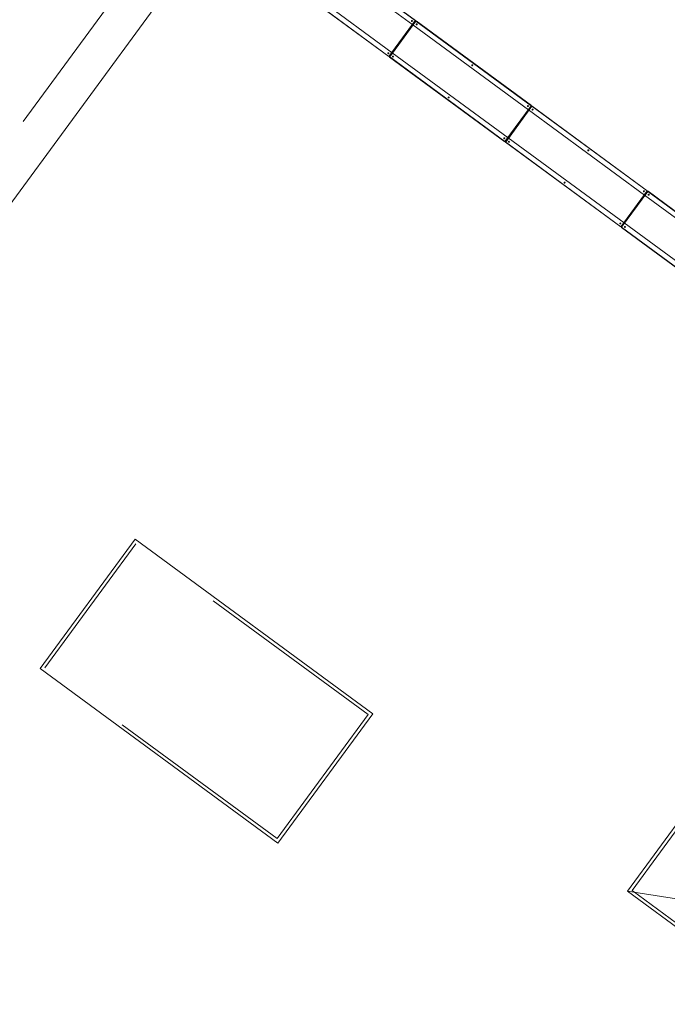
# Model space of a CAD drawing. Header units: metres. Extents: x 135583 to 135939, y 457896 to 458258.
# Tile 162 of 256: x 135763 to 135770, y 457911 to 457921. Entities that reach past the tile are written whole.
import ezdxf

# ---------------------------------------------------------------- set-up
doc = ezdxf.new("R2010")
doc.units = ezdxf.units.M
doc.linetypes.add('Hidden', pattern=[4, 2, -2])
doc.layers.add('NIEUWE INSTALLATIE', color=250, linetype='Continuous', lineweight=0)

msp = doc.modelspace()

# ---------------------------------------------------------------- linework, layer by layer
at = {"layer": 'NIEUWE INSTALLATIE'}
for p, q in [((135767.418, 457925.099), (135758.981, 457913.615)), ((135767.418, 457925.099), (135758.981, 457913.615)), ((135767.239, 457921.027), (135766.04, 457921.908)), ((135767.241, 457921.03), (135766.042, 457921.911)), ((135766.005, 457921.87), (135767.213, 457920.984)), ((135765.764, 457921.534), (135766.964, 457920.653)), ((135766.966, 457920.655), (135765.766, 457921.536)), ((135766.999, 457920.693), (135765.792, 457921.58)), ((135767.239, 457921.027), (135766.966, 457920.655)), ((135767.247, 457921.022), (135766.973, 457920.649)), ((135766.974, 457920.649), (135767.247, 457921.021)), ((135767.215, 457920.978), (135767.207, 457920.984)), ((135767.215, 457920.978), (135767.207, 457920.984)), ((135767.213, 457920.984), (135768.42, 457920.097)), ((135767.241, 457921.022), (135767.216, 457920.988)), ((135767.241, 457921.022), (135767.216, 457920.988)), ((135767.248, 457921.025), (135767.247, 457921.023)), ((135768.446, 457920.14), (135767.247, 457921.021)), ((135767.249, 457921.024), (135767.248, 457921.025)), ((135768.448, 457920.143), (135767.249, 457921.024)), ((135767.147, 457920.885), (135767.139, 457920.891)), ((135767.147, 457920.885), (135767.139, 457920.891)), ((135767.163, 457920.908), (135767.155, 457920.914)), ((135767.164, 457920.908), (135767.156, 457920.914)), ((135767.179, 457920.929), (135767.171, 457920.935)), ((135767.179, 457920.928), (135767.171, 457920.934)), ((135767.192, 457920.946), (135767.184, 457920.952)), ((135767.192, 457920.947), (135767.184, 457920.952)), ((135767.203, 457920.961), (135767.194, 457920.967)), ((135767.203, 457920.961), (135767.195, 457920.967)), ((135767.211, 457920.972), (135767.202, 457920.978)), ((135767.21, 457920.972), (135767.202, 457920.977)), ((135767.074, 457920.786), (135767.066, 457920.792)), ((135767.074, 457920.786), (135767.066, 457920.791)), ((135767.092, 457920.81), (135767.084, 457920.816)), ((135767.092, 457920.81), (135767.084, 457920.816)), ((135767.11, 457920.835), (135767.102, 457920.841)), ((135767.11, 457920.836), (135767.102, 457920.841)), ((135767.129, 457920.861), (135767.121, 457920.867)), ((135767.129, 457920.86), (135767.121, 457920.866)), ((135766.971, 457920.655), (135766.996, 457920.688)), ((135766.971, 457920.655), (135766.996, 457920.688)), ((135767.005, 457920.692), (135766.997, 457920.698)), ((135767.005, 457920.693), (135766.997, 457920.698)), ((135768.207, 457919.807), (135766.999, 457920.693)), ((135767.01, 457920.699), (135767.002, 457920.705)), ((135767.01, 457920.699), (135767.002, 457920.705)), ((135767.018, 457920.71), (135767.01, 457920.716)), ((135767.018, 457920.71), (135767.01, 457920.716)), ((135767.029, 457920.724), (135767.021, 457920.73)), ((135767.029, 457920.724), (135767.021, 457920.73)), ((135767.042, 457920.742), (135767.034, 457920.748)), ((135767.042, 457920.742), (135767.034, 457920.748)), ((135767.057, 457920.763), (135767.049, 457920.769)), ((135767.057, 457920.763), (135767.049, 457920.769)), ((135766.971, 457920.647), (135766.972, 457920.649)), ((135766.972, 457920.647), (135766.971, 457920.647)), ((135766.972, 457920.647), (135768.171, 457919.766)), ((135768.173, 457919.768), (135766.974, 457920.649)), ((135768.446, 457920.14), (135768.173, 457919.768)), ((135768.454, 457920.135), (135768.181, 457919.762)), ((135768.181, 457919.762), (135768.454, 457920.135)), ((135768.399, 457920.06), (135768.391, 457920.066)), ((135768.399, 457920.059), (135768.391, 457920.065)), ((135768.41, 457920.074), (135768.402, 457920.08)), ((135768.41, 457920.074), (135768.402, 457920.08)), ((135768.418, 457920.085), (135768.41, 457920.091)), ((135768.418, 457920.085), (135768.41, 457920.091)), ((135768.422, 457920.091), (135768.414, 457920.097)), ((135768.422, 457920.091), (135768.414, 457920.097)), ((135768.42, 457920.097), (135769.627, 457919.21)), ((135768.448, 457920.135), (135768.424, 457920.101)), ((135768.448, 457920.135), (135768.424, 457920.101)), ((135768.455, 457920.138), (135768.454, 457920.136)), ((135769.653, 457919.254), (135768.454, 457920.135)), ((135768.456, 457920.137), (135768.455, 457920.138)), ((135769.655, 457919.256), (135768.456, 457920.137)), ((135768.336, 457919.974), (135768.328, 457919.98)), ((135768.336, 457919.973), (135768.328, 457919.979)), ((135768.354, 457919.998), (135768.346, 457920.004)), ((135768.354, 457919.998), (135768.346, 457920.004)), ((135768.371, 457920.021), (135768.363, 457920.027)), ((135768.371, 457920.021), (135768.363, 457920.027)), ((135768.386, 457920.042), (135768.378, 457920.048)), ((135768.386, 457920.041), (135768.378, 457920.047)), ((135768.249, 457919.855), (135768.241, 457919.861)), ((135768.249, 457919.855), (135768.241, 457919.861)), ((135768.264, 457919.876), (135768.256, 457919.882)), ((135768.264, 457919.876), (135768.256, 457919.882)), ((135768.281, 457919.899), (135768.273, 457919.905)), ((135768.281, 457919.899), (135768.273, 457919.905)), ((135768.299, 457919.923), (135768.291, 457919.929)), ((135768.299, 457919.923), (135768.291, 457919.929)), ((135768.317, 457919.948), (135768.309, 457919.954)), ((135768.318, 457919.949), (135768.31, 457919.955)), ((135768.178, 457919.768), (135768.203, 457919.802)), ((135768.178, 457919.768), (135768.203, 457919.802)), ((135768.178, 457919.761), (135768.179, 457919.762)), ((135768.179, 457919.76), (135768.178, 457919.761)), ((135768.179, 457919.76), (135769.378, 457918.879)), ((135769.38, 457918.881), (135768.181, 457919.762)), ((135768.213, 457919.806), (135768.204, 457919.811)), ((135768.213, 457919.806), (135768.205, 457919.812)), ((135769.414, 457918.92), (135768.207, 457919.807)), ((135768.217, 457919.812), (135768.209, 457919.818)), ((135768.217, 457919.812), (135768.209, 457919.818)), ((135768.225, 457919.823), (135768.217, 457919.829)), ((135768.225, 457919.823), (135768.217, 457919.829)), ((135768.236, 457919.837), (135768.228, 457919.843)), ((135768.236, 457919.837), (135768.228, 457919.843)), ((135769.653, 457919.254), (135769.38, 457918.881)), ((135769.661, 457919.248), (135769.388, 457918.875)), ((135769.388, 457918.875), (135769.661, 457919.248)), ((135769.656, 457919.248), (135769.631, 457919.214)), ((135769.656, 457919.248), (135769.631, 457919.214)), ((135769.662, 457919.251), (135769.661, 457919.249)), ((135770.861, 457918.367), (135769.661, 457919.248)), ((135769.663, 457919.25), (135769.662, 457919.251)), ((135770.862, 457918.369), (135769.663, 457919.25)), ((135769.578, 457919.134), (135769.57, 457919.14)), ((135769.578, 457919.134), (135769.57, 457919.14)), ((135769.593, 457919.155), (135769.585, 457919.161)), ((135769.593, 457919.155), (135769.585, 457919.161)), ((135769.606, 457919.173), (135769.598, 457919.179)), ((135769.606, 457919.173), (135769.598, 457919.178)), ((135769.617, 457919.187), (135769.609, 457919.193)), ((135769.617, 457919.187), (135769.609, 457919.193)), ((135769.625, 457919.198), (135769.617, 457919.204)), ((135769.625, 457919.198), (135769.617, 457919.204)), ((135769.63, 457919.204), (135769.622, 457919.21)), ((135769.63, 457919.204), (135769.622, 457919.21)), ((135769.627, 457919.21), (135770.834, 457918.323)), ((135769.506, 457919.036), (135769.498, 457919.042)), ((135769.506, 457919.037), (135769.498, 457919.042)), ((135769.525, 457919.061), (135769.516, 457919.067)), ((135769.525, 457919.062), (135769.517, 457919.068)), ((135769.543, 457919.087), (135769.535, 457919.093)), ((135769.543, 457919.087), (135769.535, 457919.092)), ((135769.561, 457919.111), (135769.553, 457919.117)), ((135769.561, 457919.111), (135769.553, 457919.117)), ((135769.425, 457918.925), (135769.417, 457918.931)), ((135769.432, 457918.936), (135769.424, 457918.942)), ((135769.432, 457918.936), (135769.424, 457918.942)), ((135769.443, 457918.95), (135769.435, 457918.956)), ((135769.443, 457918.951), (135769.435, 457918.956)), ((135769.456, 457918.968), (135769.448, 457918.974)), ((135769.456, 457918.968), (135769.448, 457918.974)), ((135769.471, 457918.989), (135769.463, 457918.995)), ((135769.472, 457918.989), (135769.463, 457918.995)), ((135769.488, 457919.012), (135769.48, 457919.018)), ((135769.488, 457919.012), (135769.48, 457919.018)), ((135769.385, 457918.874), (135769.386, 457918.875)), ((135769.386, 457918.873), (135769.385, 457918.874)), ((135769.386, 457918.881), (135769.41, 457918.915)), ((135769.386, 457918.881), (135769.41, 457918.915)), ((135769.386, 457918.873), (135770.585, 457917.992)), ((135770.587, 457917.994), (135769.388, 457918.875)), ((135769.42, 457918.919), (135769.412, 457918.925)), ((135769.42, 457918.919), (135769.412, 457918.925)), ((135770.621, 457918.033), (135769.414, 457918.92)), ((135769.424, 457918.925), (135769.416, 457918.931)), ((135764.324, 457915.627), (135763.335, 457914.281)), ((135766.798, 457913.809), (135764.324, 457915.627)), ((135763.335, 457914.281), (135765.809, 457912.463)), ((135765.809, 457912.463), (135766.798, 457913.809)), ((135770.082, 457912.823), (135769.448, 457911.961)), ((135769.448, 457911.961), (135770.27, 457911.357)), ((135769.448, 457911.961), (135770.587, 457911.788))]:
    msp.add_line(p, q, dxfattribs=at)
at = {"layer": 'NIEUWE INSTALLATIE', "linetype": 'Hidden'}
for p, q in [((135758.421, 457913.53), (135765.822, 457923.603)), ((135763.384, 457914.288), (135764.331, 457915.578)), ((135766.749, 457913.802), (135764.331, 457915.578)), ((135765.802, 457912.512), (135763.384, 457914.288)), ((135765.802, 457912.512), (135766.749, 457913.802)), ((135770.089, 457912.775), (135769.497, 457911.969)), ((135769.497, 457911.969), (135771.109, 457910.784))]:
    msp.add_line(p, q, dxfattribs=at)
at = {"layer": 'NIEUWE INSTALLATIE'}
for centre, major_axis, ratio, start_param, end_param in [((135767.205, 457921.024), (0.00296, 0.00403), 0.99863, 0, 3.141593), ((135767.205, 457921.024), (0.00296, 0.00403), 0.99863, 3.182751, 6.283183), ((135767.205, 457921.024), (0.00296, 0.00403), 0.99863, 3.158056, 6.283184), ((135767.205, 457921.024), (0.00296, 0.00403), 0.99863, 3.158054, 6.283183), ((135767.205, 457921.024), (0.00296, 0.00403), 0.99863, 3.141587, 6.28318), ((135767.216, 457920.988), (0.00355, 0.00484), 0.052336, 3.141593, 4.712389), ((135767.216, 457920.988), (0.00355, 0.00484), 0.052336, 3.141593, 4.712389), ((135767.239, 457921.027), (0.00178, 0.00242), 0.052336, 4.712389, 6.283185), ((135767.247, 457921.022), (0.00178, 0.00242), 0.052336, 4.712389, 6.283185), ((135767.254, 457920.988), (-0.00296, -0.00403), 0.99863, 3.141598, 6.28319), ((135767.253, 457920.988), (0.00296, 0.00403), 0.99863, 3.182751, 6.283183), ((135767.254, 457920.988), (-0.00296, -0.00403), 0.99863, 0.016469, 3.141597), ((135767.254, 457920.988), (0.00296, 0.00403), 0.99863, 3.158054, 6.283183), ((135767.254, 457920.988), (-0.00296, -0.00403), 0.99863, 0.000003, 3.141595), ((135766.959, 457920.688), (0.00296, 0.00403), 0.99863, 0, 3.141593), ((135766.959, 457920.689), (-0.00296, -0.00403), 0.99863, 0.000001, 3.100433), ((135766.959, 457920.688), (0.00296, 0.00403), 0.99863, 3.141585, 6.266713), ((135766.959, 457920.688), (-0.00296, -0.00403), 0.99863, 0.000001, 3.125129), ((135766.959, 457920.688), (0.00296, 0.00403), 0.99863, 3.141593, 6.283185), ((135766.996, 457920.689), (-0.00355, -0.00484), 0.052336, 1.570796, 3.141593), ((135766.996, 457920.689), (-0.00355, -0.00484), 0.052336, 1.570796, 3.141593), ((135766.965, 457920.655), (-0.00178, -0.00242), 0.052336, 0, 1.570796), ((135766.973, 457920.649), (0.00178, 0.00242), 0.052336, 3.141593, 4.712389), ((135767.007, 457920.653), (0.00296, 0.00403), 0.99863, 6.28318, 9.424773), ((135767.007, 457920.653), (0.00296, 0.00403), 0.99863, 3.141589, 6.24202), ((135767.007, 457920.653), (0.00296, 0.00403), 0.99863, 3.141587, 6.266716), ((135767.007, 457920.653), (0.00296, 0.00403), 0.99863, 3.141588, 6.266717), ((135767.007, 457920.653), (0.00296, 0.00403), 0.99863, 3.141585, 6.283178), ((135767.833, 457920.562), (-0.00296, -0.00403), 0.99863, 3.141595, 6.283188), ((135767.833, 457920.563), (0.00296, 0.00403), 0.99863, 3.182754, 6.283185), ((135767.833, 457920.563), (-0.00296, -0.00403), 0.99863, 0.016466, 3.141594), ((135767.833, 457920.563), (0.00296, 0.00403), 0.99863, 3.158052, 6.28318), ((135767.833, 457920.562), (0.00296, 0.00403), 0.99863, 3.141593, 6.283185), ((135767.587, 457920.227), (0.00296, 0.00403), 0.99863, 0, 3.141593), ((135767.587, 457920.227), (-0.00296, -0.00403), 0.99863, 0.000006, 3.100438), ((135767.587, 457920.227), (0.00296, 0.00403), 0.99863, 3.141585, 6.266713), ((135767.587, 457920.227), (0.00296, 0.00403), 0.99863, 3.141591, 6.266719), ((135767.587, 457920.227), (-0.00296, -0.00403), 0.99863, 0.000003, 3.141595), ((135768.412, 457920.137), (0.00296, 0.00403), 0.99863, 6.283183, 9.424775), ((135768.412, 457920.137), (-0.00296, -0.00403), 0.99863, 0.041166, 3.141598), ((135768.412, 457920.137), (0.00296, 0.00403), 0.99863, 3.158053, 6.283182), ((135768.412, 457920.137), (-0.00296, -0.00403), 0.99863, 0.01647, 3.141598), ((135768.412, 457920.137), (0.00296, 0.00403), 0.99863, 3.141593, 6.283185), ((135768.423, 457920.102), (0.00355, 0.00484), 0.052336, 3.141593, 4.712389), ((135768.423, 457920.102), (0.00355, 0.00484), 0.052336, 3.141593, 4.712389), ((135768.446, 457920.141), (0.00178, 0.00242), 0.052336, 4.712389, 6.283185), ((135768.454, 457920.135), (-0.00178, -0.00242), 0.052336, 1.570796, 3.141593), ((135768.461, 457920.101), (0.00296, 0.00403), 0.99863, 0, 3.141593), ((135768.461, 457920.101), (0.00296, 0.00403), 0.99863, 3.182748, 6.28318), ((135768.461, 457920.101), (-0.00296, -0.00403), 0.99863, 0.016469, 3.141597), ((135768.461, 457920.101), (-0.00296, -0.00403), 0.99863, 0.016467, 3.141595), ((135768.461, 457920.101), (0.00296, 0.00403), 0.99863, 3.141593, 6.283185), ((135768.166, 457919.801), (0.00296, 0.00403), 0.99863, 6.283177, 9.42477), ((135768.166, 457919.802), (-0.00296, -0.00403), 0.99863, 0.000014, 3.100446), ((135768.166, 457919.802), (0.00296, 0.00403), 0.99863, 3.141593, 6.266721), ((135768.166, 457919.802), (-0.00296, -0.00403), 0.99863, 0.000001, 3.125129), ((135768.166, 457919.801), (0.00296, 0.00403), 0.99863, 3.141587, 6.28318), ((135768.173, 457919.768), (0.00178, 0.00242), 0.052336, 3.141593, 4.712389), ((135768.181, 457919.762), (0.00178, 0.00242), 0.052336, 3.141593, 4.712389), ((135768.203, 457919.802), (0.00355, 0.00484), 0.052336, 4.712389, 6.283185), ((135768.203, 457919.802), (0.00355, 0.00484), 0.052336, 4.712389, 6.283185), ((135768.214, 457919.766), (0.00296, 0.00403), 0.99863, 6.28318, 9.424773), ((135768.214, 457919.766), (-0.00296, -0.00403), 0.99863, 0.000009, 3.100441), ((135768.214, 457919.766), (0.00296, 0.00403), 0.99863, 3.14159, 6.266718), ((135768.214, 457919.766), (-0.00296, -0.00403), 0.99863, 0.000006, 3.125134), ((135768.214, 457919.766), (0.00296, 0.00403), 0.99863, 3.141593, 6.283185), ((135769.04, 457919.676), (-0.00296, -0.00403), 0.99863, 3.1416, 6.283193), ((135769.04, 457919.676), (0.00296, 0.00403), 0.99863, 3.182748, 6.28318), ((135769.04, 457919.676), (-0.00296, -0.00403), 0.99863, 0.016468, 3.141597), ((135769.04, 457919.676), (0.00296, 0.00403), 0.99863, 3.158054, 6.283183), ((135769.04, 457919.676), (-0.00296, -0.00403), 0.99863, 0.00001, 3.141603), ((135768.794, 457919.34), (0.00296, 0.00403), 0.99863, 6.28318, 9.424773), ((135768.794, 457919.34), (0.00296, 0.00403), 0.99863, 3.141591, 6.242023), ((135768.794, 457919.34), (0.00296, 0.00403), 0.99863, 3.141593, 6.266721), ((135768.794, 457919.34), (0.00296, 0.00403), 0.99863, 3.141591, 6.266719), ((135768.794, 457919.34), (-0.00296, -0.00403), 0.99863, 0.000003, 3.141595), ((135769.62, 457919.25), (0.00296, 0.00403), 0.99863, 0, 3.141593), ((135769.619, 457919.25), (-0.00296, -0.00403), 0.99863, 0.041166, 3.141598), ((135769.62, 457919.25), (-0.00296, -0.00403), 0.99863, 0.016469, 3.141597), ((135769.62, 457919.25), (0.00296, 0.00403), 0.99863, 3.158049, 6.283178), ((135769.62, 457919.25), (-0.00296, -0.00403), 0.99863, 0.000003, 3.141595), ((135769.653, 457919.254), (0.00178, 0.00242), 0.052336, 4.712389, 6.283185), ((135769.661, 457919.248), (0.00178, 0.00242), 0.052336, 4.712389, 6.283185), ((135769.63, 457919.215), (0.00355, 0.00484), 0.052336, 3.141593, 4.712389), ((135769.63, 457919.215), (0.00355, 0.00484), 0.052336, 3.141593, 4.712389), ((135769.668, 457919.214), (-0.00296, -0.00403), 0.99863, 3.141595, 6.283188), ((135769.668, 457919.215), (0.00296, 0.00403), 0.99863, 3.182743, 6.283175), ((135769.668, 457919.214), (-0.00296, -0.00403), 0.99863, 0.016466, 3.141594), ((135769.668, 457919.214), (0.00296, 0.00403), 0.99863, 3.158057, 6.283185), ((135769.668, 457919.214), (0.00296, 0.00403), 0.99863, 3.14159, 6.283183), ((135769.373, 457918.915), (-0.00296, -0.00403), 0.99863, 3.141595, 6.283188), ((135769.373, 457918.915), (-0.00296, -0.00403), 0.99863, 0.000001, 3.100433), ((135769.373, 457918.915), (0.00296, 0.00403), 0.99863, 3.141585, 6.266713), ((135769.373, 457918.915), (0.00296, 0.00403), 0.99863, 3.141591, 6.266719), ((135769.373, 457918.915), (0.00296, 0.00403), 0.99863, 3.14159, 6.283183), ((135769.38, 457918.881), (0.00178, 0.00242), 0.052336, 3.141593, 4.712389), ((135769.388, 457918.875), (0.00178, 0.00242), 0.052336, 3.141593, 4.712389), ((135769.41, 457918.915), (-0.00355, -0.00484), 0.052336, 1.570796, 3.141593), ((135769.41, 457918.915), (-0.00355, -0.00484), 0.052336, 1.570796, 3.141593), ((135769.422, 457918.879), (0.00296, 0.00403), 0.99863, 0, 3.141593), ((135769.421, 457918.879), (-0.00296, -0.00403), 0.99863, 0.000006, 3.100438), ((135769.422, 457918.879), (0.00296, 0.00403), 0.99863, 3.141587, 6.266716), ((135769.422, 457918.879), (0.00296, 0.00403), 0.99863, 3.141591, 6.266719), ((135769.422, 457918.879), (0.00296, 0.00403), 0.99863, 3.141593, 6.283185)]:
    msp.add_ellipse(centre, major_axis=major_axis, ratio=ratio, start_param=start_param, end_param=end_param, dxfattribs=at)

doc.saveas('drawing.dxf')
